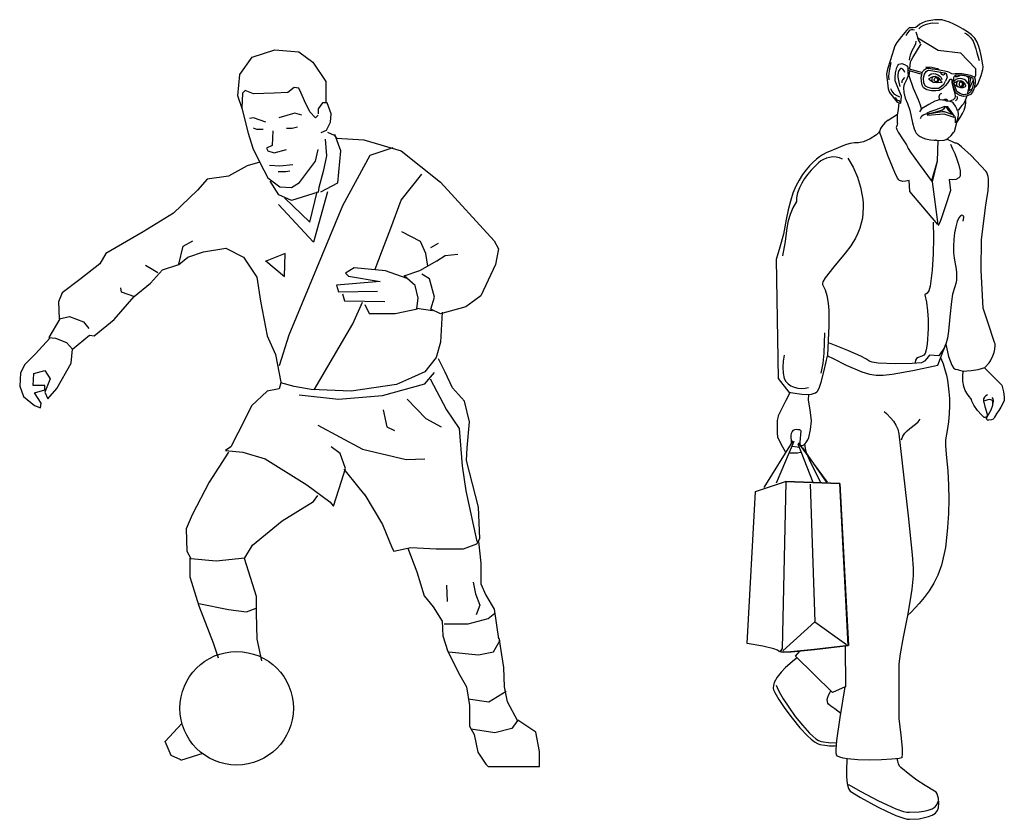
# Model space of a CAD drawing. Header units: millimetres. Extents: x 100.4 to 113.7, y 151.6 to 169.4.
# Tile 47 of 50: x 106 to 108.2, y 167.6 to 169.4. Entities that reach past the tile are written whole.
import ezdxf

# ---------------------------------------------------------------- set-up
doc = ezdxf.new("R2010")
doc.units = ezdxf.units.MM

msp = doc.modelspace()

# ---------------------------------------------------------------- linework, layer by layer
for p, q in [((106.4715, 169.2416), (106.4988, 169.2795)), ((106.4988, 169.2795), (106.5488, 169.2961)), ((106.5488, 169.2961), (106.6019, 169.2916)), ((106.6019, 169.2916), (106.6322, 169.2689)), ((106.6322, 169.2689), (106.661, 169.2264)), ((106.4669, 169.1946), (106.4715, 169.2416)), ((107.9771, 169.2342), (107.9794, 169.2426)), ((107.9776, 169.2229), (107.9771, 169.2342)), ((108.0438, 169.2297), (108.0441, 169.2347)), ((106.5912, 169.2128), (106.5776, 169.2022)), ((106.6019, 169.2113), (106.5912, 169.2128)), ((106.6064, 169.2007), (106.6019, 169.2113)), ((106.661, 169.2264), (106.661, 169.1946)), ((107.9815, 169.2163), (107.9776, 169.2229)), ((108.0093, 169.2111), (108.017, 169.2159)), ((108.017, 169.2159), (108.0229, 169.2213)), ((108.0229, 169.2213), (108.0258, 169.2272)), ((108.0448, 169.2217), (108.0438, 169.2297)), ((108.0476, 169.2122), (108.0448, 169.2217)), ((108.0507, 169.2039), (108.0476, 169.2122)), ((106.4775, 169.1643), (106.4669, 169.1946)), ((106.4775, 169.2007), (106.476, 169.1674)), ((106.4836, 169.2068), (106.4775, 169.2007)), ((106.5018, 169.1992), (106.4836, 169.2068)), ((106.5473, 169.2007), (106.5018, 169.1992)), ((106.5776, 169.2022), (106.5473, 169.2007)), ((106.614, 169.184), (106.6064, 169.2007)), ((106.661, 169.1946), (106.661, 169.181)), ((106.476, 169.1674), (106.4897, 169.1128)), ((106.6261, 169.1598), (106.614, 169.184)), ((106.6534, 169.1795), (106.6443, 169.1658)), ((106.664, 169.1795), (106.6534, 169.1795)), ((106.6731, 169.1552), (106.664, 169.1795)), ((106.5018, 169.1462), (106.4927, 169.1446)), ((106.5291, 169.1371), (106.5018, 169.1462)), ((106.5928, 169.1568), (106.5579, 169.1462)), ((106.6079, 169.1522), (106.5928, 169.1568)), ((106.6382, 169.1462), (106.6261, 169.1598)), ((106.6443, 169.1522), (106.6382, 169.1462)), ((106.6443, 169.1658), (106.6443, 169.1552)), ((106.6716, 169.1371), (106.6731, 169.1552)), ((107.8995, 169.1414), (107.9202, 169.1544)), ((107.9198, 169.134), (107.9196, 169.1513)), ((106.5867, 169.1234), (106.5988, 169.1265)), ((106.6625, 169.1189), (106.6716, 169.1371)), ((106.4897, 169.1128), (106.5003, 169.0795)), ((106.5094, 169.1204), (106.5018, 169.1234)), ((106.523, 169.1204), (106.5094, 169.1204)), ((106.5442, 169.1174), (106.5427, 169.0856)), ((106.5746, 169.1234), (106.5867, 169.1234)), ((106.6504, 169.1143), (106.6625, 169.1189)), ((106.6648, 169.1145), (106.6795, 169.1079)), ((106.6795, 169.1079), (106.6845, 169.1014)), ((106.6943, 169.0736), (106.6812, 169.1095)), ((106.5427, 169.0856), (106.5306, 169.0795)), ((106.6595, 169.0992), (106.6625, 169.0628)), ((106.6845, 169.1014), (106.745, 169.0981)), ((106.745, 169.0981), (106.8269, 169.0736)), ((106.5003, 169.0795), (106.5154, 169.0477)), ((106.5306, 169.0795), (106.5336, 169.0734)), ((106.5336, 169.0734), (106.5473, 169.0689)), ((106.5473, 169.0689), (106.5746, 169.0765)), ((106.6382, 169.0507), (106.6443, 169.0765)), ((106.6625, 169.0628), (106.6549, 169.028)), ((106.6877, 169.0032), (106.6943, 169.0736)), ((106.7581, 169.0637), (106.6976, 168.9525)), ((106.8089, 169.0801), (106.7581, 169.0637)), ((106.8269, 169.0736), (106.9137, 169.0048)), ((106.488, 169.0408), (106.447, 169.0179)), ((106.5158, 169.049), (106.488, 169.0408)), ((106.5154, 169.0477), (106.5336, 169.0143)), ((106.5594, 169.0401), (106.5367, 169.0416)), ((106.5882, 169.0431), (106.5594, 169.0401)), ((106.6034, 169.0037), (106.6382, 169.0507)), ((106.447, 169.0179), (106.3995, 169.0114)), ((106.5564, 169.028), (106.573, 169.028)), ((106.573, 169.028), (106.5821, 169.0295)), ((106.6549, 169.028), (106.6458, 168.9931)), ((106.8269, 168.9653), (106.8728, 169.0226)), ((106.3995, 169.0114), (106.3783, 168.9868)), ((106.5336, 169.0143), (106.5594, 168.9947)), ((106.5579, 168.9765), (106.5382, 169.0068)), ((106.5594, 168.9947), (106.5852, 168.9931)), ((106.5852, 168.9931), (106.6034, 169.0037)), ((106.6501, 168.9836), (106.6877, 169.0032)), ((106.9137, 169.0048), (107.0316, 168.8756)), ((106.3783, 168.9868), (106.3259, 168.9361)), ((106.5852, 168.9644), (106.5579, 168.9765)), ((106.6443, 168.9825), (106.5852, 168.9644)), ((106.6255, 168.9165), (106.6419, 168.9836)), ((106.6648, 168.9836), (106.6337, 168.8723)), ((106.6458, 168.9931), (106.6443, 168.9825)), ((106.6337, 168.8723), (106.5567, 168.9557)), ((106.5698, 168.9705), (106.6255, 168.9165)), ((106.6976, 168.9525), (106.5797, 168.6678)), ((106.804, 168.9032), (106.8269, 168.9653)), ((106.3259, 168.9361), (106.2587, 168.8952)), ((106.2587, 168.8952), (106.1768, 168.8478)), ((106.786, 168.8557), (106.804, 168.9032)), ((106.8695, 168.8739), (106.8285, 168.8952)), ((106.3373, 168.8245), (106.3471, 168.8638)), ((106.3471, 168.8638), (106.3684, 168.8752)), ((106.8809, 168.8478), (106.8695, 168.8739)), ((106.8924, 168.8609), (106.9088, 168.8707)), ((107.0316, 168.8756), (107.0414, 168.8576)), ((106.1768, 168.8478), (106.1637, 168.8249)), ((106.357, 168.8396), (106.3913, 168.851)), ((106.3913, 168.851), (106.4405, 168.8592)), ((106.4405, 168.8592), (106.4798, 168.8396)), ((106.5715, 168.8478), (106.5273, 168.8298)), ((106.5698, 168.797), (106.5715, 168.8478)), ((106.7696, 168.8132), (106.786, 168.8557)), ((106.8859, 168.8199), (106.8809, 168.8478)), ((106.9055, 168.8314), (106.9235, 168.8429)), ((106.9235, 168.8429), (106.9514, 168.8461)), ((107.0414, 168.8576), (107.0349, 168.8232)), ((106.1637, 168.8249), (106.1195, 168.7905)), ((106.2799, 168.8114), (106.2636, 168.8213)), ((106.3013, 168.8118), (106.3373, 168.8232)), ((106.3373, 168.8232), (106.357, 168.8396)), ((106.4798, 168.8396), (106.5092, 168.7954)), ((106.5289, 168.8314), (106.5698, 168.797)), ((106.8678, 168.8101), (106.9055, 168.8314)), ((107.0349, 168.8232), (107.0021, 168.7545)), ((106.2751, 168.7823), (106.3013, 168.8118)), ((106.2914, 168.8049), (106.2799, 168.8114)), ((106.7237, 168.8158), (106.7041, 168.8043)), ((106.7041, 168.8043), (106.7106, 168.7978)), ((106.7925, 168.8092), (106.7237, 168.8158)), ((106.84, 168.7928), (106.7925, 168.8092)), ((106.8335, 168.7987), (106.8678, 168.8101)), ((106.858, 168.7774), (106.8335, 168.7987)), ((106.8891, 168.7921), (106.8728, 168.8019)), ((106.1195, 168.7905), (106.0802, 168.761)), ((106.2391, 168.7529), (106.2751, 168.7823)), ((106.5092, 168.7954), (106.5174, 168.743)), ((106.781, 168.7863), (106.6844, 168.7781)), ((106.6844, 168.7781), (106.6893, 168.7634)), ((106.7106, 168.7978), (106.781, 168.7863)), ((106.8646, 168.7496), (106.858, 168.7774)), ((106.9006, 168.7512), (106.8891, 168.7921)), ((106.0802, 168.761), (106.072, 168.7414)), ((106.2112, 168.7624), (106.2095, 168.7722)), ((106.2406, 168.7525), (106.2112, 168.7624)), ((106.6893, 168.7634), (106.7745, 168.765)), ((106.6975, 168.7585), (106.7024, 168.7438)), ((106.072, 168.7414), (106.0737, 168.7038)), ((106.1949, 168.7021), (106.2391, 168.7529)), ((106.5174, 168.743), (106.5322, 168.6661)), ((106.7024, 168.7438), (106.7909, 168.7421)), ((106.7205, 168.693), (106.7417, 168.7405)), ((106.7467, 168.7356), (106.7565, 168.7159)), ((106.8613, 168.7267), (106.8646, 168.7496)), ((106.8924, 168.725), (106.9006, 168.7512)), ((107.0021, 168.7545), (106.9694, 168.73)), ((106.7565, 168.7159), (106.8138, 168.7159)), ((106.8138, 168.7159), (106.8629, 168.7258)), ((106.8957, 168.7218), (106.8613, 168.7267)), ((106.9137, 168.7152), (106.8924, 168.725)), ((106.9169, 168.7182), (106.9136, 168.6527)), ((106.9694, 168.73), (106.9137, 168.7152)), ((106.0753, 168.7038), (106.0508, 168.6629)), ((106.0737, 168.7038), (106.0966, 168.7087)), ((106.0966, 168.7087), (106.1277, 168.6972)), ((106.1277, 168.6972), (106.1392, 168.6825)), ((106.1506, 168.6661), (106.1949, 168.7021)), ((106.6353, 168.5474), (106.7205, 168.693)), ((106.054, 168.662), (106.0213, 168.626)), ((106.0508, 168.6629), (106.0655, 168.6612)), ((106.0655, 168.6612), (106.0901, 168.6514)), ((106.0901, 168.6514), (106.1032, 168.6367)), ((106.1032, 168.6367), (106.1408, 168.6678)), ((106.1408, 168.6678), (106.1506, 168.6661)), ((106.5322, 168.6661), (106.5502, 168.6252)), ((106.5797, 168.6678), (106.5584, 168.6007)), ((106.9136, 168.6527), (106.9038, 168.6184)), ((106.0213, 168.626), (105.9983, 168.6031)), ((106.0999, 168.6063), (106.1031, 168.6374)), ((106.5502, 168.6252), (106.5616, 168.5647)), ((106.0688, 168.5507), (106.0999, 168.6063)), ((106.9038, 168.6184), (106.8793, 168.5873)), ((106.9235, 168.5867), (106.9088, 168.6161)), ((105.9885, 168.5851), (105.9869, 168.5556)), ((105.9983, 168.6031), (105.9885, 168.5851)), ((106.0164, 168.5572), (106.018, 168.5834)), ((106.018, 168.5834), (106.0426, 168.59)), ((106.0426, 168.59), (106.054, 168.572)), ((106.8793, 168.5873), (106.8498, 168.5742)), ((106.8793, 168.5611), (106.9005, 168.5856)), ((106.9399, 168.5523), (106.9235, 168.5867)), ((106.054, 168.572), (106.0426, 168.5425)), ((106.5616, 168.5627), (106.5583, 168.5497)), ((106.5911, 168.5546), (106.5616, 168.5627)), ((106.7859, 168.5349), (106.8793, 168.5611)), ((106.8498, 168.5742), (106.817, 168.5595)), ((106.8908, 168.572), (106.9268, 168.5032)), ((105.9869, 168.5556), (105.9951, 168.5327)), ((106.0426, 168.5572), (106.0164, 168.5572)), ((106.0196, 168.5409), (106.0426, 168.5474)), ((106.0344, 168.518), (106.0196, 168.5409)), ((106.0426, 168.5474), (106.0426, 168.5572)), ((106.0426, 168.5425), (106.0491, 168.5278)), ((106.0491, 168.5278), (106.0688, 168.5507)), ((106.5321, 168.5447), (106.4977, 168.512)), ((106.5583, 168.5497), (106.5321, 168.5447)), ((106.6287, 168.548), (106.5911, 168.5546)), ((106.7171, 168.5447), (106.6287, 168.548)), ((106.817, 168.5595), (106.7171, 168.5447)), ((106.9661, 168.5229), (106.9399, 168.5523)), ((105.9951, 168.5327), (106.0196, 168.5131)), ((106.0327, 168.5082), (106.0344, 168.518)), ((106.6025, 168.5366), (106.6893, 168.5267)), ((106.6893, 168.5267), (106.7859, 168.5349)), ((106.84, 168.5267), (106.8809, 168.4842)), ((106.9775, 168.4771), (106.9661, 168.5229)), ((106.0196, 168.5131), (106.0327, 168.5082)), ((106.4977, 168.512), (106.483, 168.4826)), ((106.7876, 168.5038), (106.7957, 168.4662)), ((106.9268, 168.5032), (106.9546, 168.4623)), ((106.483, 168.4826), (106.4519, 168.422)), ((106.8809, 168.4842), (106.9153, 168.4662)), ((106.9726, 168.4198), (106.9775, 168.4771)), ((106.6435, 168.4695), (106.7417, 168.4171)), ((106.7957, 168.4662), (106.8121, 168.458)), ((106.9546, 168.4623), (106.9612, 168.3805)), ((106.447, 168.41), (106.4044, 168.3445)), ((106.4519, 168.422), (106.4404, 168.4138)), ((106.4404, 168.4138), (106.4781, 168.4106)), ((106.4781, 168.4106), (106.5272, 168.3958)), ((106.6926, 168.4073), (106.6729, 168.422)), ((106.7417, 168.4171), (106.8383, 168.3942)), ((106.971, 168.392), (106.9726, 168.4198)), ((106.5272, 168.3958), (106.6189, 168.3386)), ((106.704, 168.3746), (106.6926, 168.4073)), ((106.8383, 168.3942), (106.8793, 168.3958)), ((106.9972, 168.2889), (106.971, 168.392)), ((106.6959, 168.3468), (106.704, 168.3746)), ((106.7008, 168.3729), (106.7335, 168.332)), ((106.9612, 168.3805), (106.9693, 168.3249)), ((106.4044, 168.3445), (106.3668, 168.2725)), ((106.6778, 168.2911), (106.6959, 168.3468)), ((106.6189, 168.3386), (106.6697, 168.301)), ((106.7335, 168.332), (106.7466, 168.3157)), ((106.9693, 168.3249), (106.9939, 168.2136)), ((106.5649, 168.2595), (106.6337, 168.302)), ((106.6337, 168.302), (106.6435, 168.3151)), ((106.6697, 168.301), (106.6778, 168.2911)), ((106.7467, 168.3167), (106.786, 168.2513)), ((107.0005, 168.2202), (106.9972, 168.2889)), ((106.3668, 168.2725), (106.3537, 168.2415)), ((106.4994, 168.2055), (106.5649, 168.2595)), ((106.3537, 168.2415), (106.3553, 168.1924)), ((106.786, 168.2513), (106.8072, 168.1989)), ((106.9939, 168.2087), (107.0005, 168.2202)), ((106.9972, 168.2136), (107.0021, 168.1662)), ((106.3553, 168.1924), (106.3635, 168.176)), ((106.483, 168.1776), (106.4994, 168.2055)), ((106.8072, 168.1989), (106.8105, 168.1924)), ((106.8105, 168.1924), (106.8482, 168.2006)), ((106.8416, 168.1989), (106.8613, 168.1466)), ((106.8482, 168.2006), (106.9039, 168.1973)), ((106.9039, 168.1973), (106.9644, 168.1973)), ((106.9644, 168.1973), (106.9939, 168.2087)), ((106.3619, 168.1768), (106.3619, 168.1359)), ((106.3635, 168.176), (106.4192, 168.1711)), ((106.4192, 168.1711), (106.483, 168.1776)), ((106.4814, 168.1768), (106.5076, 168.0933)), ((107.0021, 168.1662), (107.0021, 168.1204)), ((106.3619, 168.1359), (106.3815, 168.0721)), ((106.8613, 168.1466), (106.8777, 168.0942)), ((106.9268, 168.1179), (106.9284, 168.0819)), ((106.9857, 168.1244), (106.9906, 168.0982)), ((107.0021, 168.1204), (107.0136, 168.0958)), ((106.5076, 168.0933), (106.5076, 168.0557)), ((106.8777, 168.0942), (106.8973, 168.0697)), ((106.9906, 168.0982), (107.0005, 168.0737)), ((107.0136, 168.0958), (107.0316, 168.0647)), ((106.3815, 168.077), (106.447, 168.0639)), ((106.3815, 168.0721), (106.4126, 167.9903)), ((106.447, 168.0639), (106.4863, 168.059)), ((106.4863, 168.059), (106.5076, 168.0672)), ((106.8973, 168.0697), (106.917, 168.0386)), ((107.0005, 168.0737), (106.9923, 168.0524)), ((107.0316, 168.0647), (107.0414, 167.9993)), ((106.5076, 168.0557), (106.5092, 167.9984)), ((106.9743, 168.0328), (107.0185, 168.0442)), ((107.0185, 168.0442), (107.0332, 168.0557)), ((106.917, 168.0386), (106.9186, 168.0058)), ((106.9219, 168.0328), (106.9743, 168.0328)), ((106.5092, 167.9984), (106.5191, 167.951)), ((106.9186, 168.0058), (106.93, 167.9715)), ((107.0299, 167.9706), (107.0447, 167.9968)), ((107.0529, 167.9363), (107.043, 168.0017)), ((106.4126, 167.9903), (106.4241, 167.9575)), ((106.9284, 167.9755), (106.953, 167.9248)), ((106.9317, 167.9706), (106.9972, 167.9641)), ((106.9972, 167.9641), (107.0299, 167.9706)), ((107.0545, 167.8937), (107.0529, 167.9363)), ((106.953, 167.9248), (106.971, 167.8937)), ((106.971, 167.8937), (106.9775, 167.8528)), ((107.0611, 167.861), (107.0545, 167.8937)), ((106.9743, 167.8675), (107.0201, 167.861)), ((107.0201, 167.861), (107.0578, 167.8839)), ((106.9775, 167.8528), (106.9775, 167.807)), ((107.084, 167.8185), (107.0611, 167.861)), ((106.3073, 167.7731), (106.3436, 167.8132)), ((106.9775, 167.807), (106.9874, 167.789)), ((107.0709, 167.8021), (107.0332, 167.7923)), ((107.084, 167.8201), (107.0709, 167.8021)), ((107.1233, 167.7939), (107.084, 167.8201)), ((107.0332, 167.7923), (106.9808, 167.8005)), ((106.9874, 167.789), (106.9956, 167.7497)), ((107.1315, 167.7514), (107.1233, 167.7939)), ((106.3206, 167.7425), (106.3073, 167.7731)), ((106.3417, 167.733), (106.3206, 167.7425)), ((106.3418, 167.7322), (106.3909, 167.7478)), ((106.9956, 167.7497), (107.0136, 167.7236)), ((107.1315, 167.7186), (107.1315, 167.7514)), ((107.0136, 167.7236), (107.0185, 167.7186)), ((107.0185, 167.7186), (107.1315, 167.7186))]:
    msp.add_line(p, q)
at = {"linetype": 'Continuous'}
for points in [[(108.089, 169.2133), (108.0929, 169.2161), (108.0971, 169.2205), (108.1045, 169.2398), (108.1079, 169.2529), (108.1085, 169.2586), (108.1077, 169.2631), (108.1054, 169.2752), (108.1041, 169.2837), (108.102, 169.2931), (108.0993, 169.303), (108.0952, 169.3126), (108.09, 169.3214), (108.0829, 169.329), (108.0744, 169.3355), (108.0646, 169.3417), (108.0544, 169.3475), (108.044, 169.3525), (108.0341, 169.3567), (108.0251, 169.3598), (108.0178, 169.3617), (108.0126, 169.3623), (108.0021, 169.3617), (107.9887, 169.36), (107.9817, 169.3583), (107.975, 169.3557), (107.969, 169.3521), (107.9636, 169.3473), (107.9599, 169.3453), (107.9547, 169.3444), (107.9457, 169.3442), (107.9395, 169.3384), (107.9287, 169.3255), (107.9185, 169.3122), (107.9139, 169.3049), (107.9043, 169.2741), (107.8981, 169.2532), (107.8962, 169.2459), (107.8958, 169.2425), (107.8968, 169.2359), (107.8977, 169.2234), (107.8991, 169.2103), (107.902, 169.2018), (107.9195, 169.1806), (107.9243, 169.1793), (107.9276, 169.1789), (107.9287, 169.1937), (107.9218, 169.2091), (107.9145, 169.2274), (107.9147, 169.234), (107.9158, 169.2453), (107.917, 169.2515), (107.9187, 169.2571), (107.9206, 169.2615), (107.9231, 169.2642), (107.9262, 169.2654), (107.9295, 169.2656), (107.9357, 169.264), (107.9405, 169.2611), (107.9424, 169.2581), (107.9424, 169.245), (107.9437, 169.2397)], [(107.9671, 169.3425), (107.9715, 169.3463), (107.9765, 169.3494), (107.9815, 169.3517), (107.9869, 169.3534), (107.9925, 169.3546), (107.9981, 169.3552), (108.0099, 169.355)], [(107.9571, 169.3392), (107.9538, 169.3401), (107.9507, 169.3401), (107.948, 169.3394), (107.9455, 169.338), (107.9416, 169.3336), (107.9386, 169.3278)], [(107.9603, 169.3355), (107.9625, 169.3292), (107.9638, 169.3226), (107.9659, 169.3162), (107.9696, 169.3105)], [(107.9644, 169.3222), (108.0097, 169.2949), (108.0584, 169.2893), (108.0914, 169.255), (108.0919, 169.2394), (108.0894, 169.2342)], [(108.0677, 169.3336), (108.0721, 169.3313), (108.0757, 169.3286), (108.0817, 169.3222), (108.0863, 169.3149), (108.0898, 169.3068), (108.0925, 169.2983), (108.0948, 169.2897), (108.0994, 169.2723)], [(107.9603, 169.3147), (107.9598, 169.3089), (107.9574, 169.3037), (107.9515, 169.2939), (107.9476, 169.2839), (107.9461, 169.2781), (107.9455, 169.2735)], [(107.9472, 169.2538), (107.9488, 169.2692), (107.9501, 169.2727), (107.9538, 169.2794), (107.9719, 169.3091)], [(107.9472, 169.2538), (107.9488, 169.2692), (107.9501, 169.2727), (107.9538, 169.2794), (107.9719, 169.3091)], [(107.9056, 169.2681), (107.9016, 169.2494), (107.9002, 169.2382), (107.9006, 169.2299)], [(107.9364, 169.2461), (107.9345, 169.25), (107.9314, 169.2531), (107.9284, 169.255), (107.9268, 169.255), (107.9257, 169.2544), (107.9228, 169.2506), (107.9212, 169.2459), (107.9206, 169.2409), (107.9208, 169.2355), (107.9228, 169.2247), (107.9251, 169.2155)], [(107.9424, 169.2551), (107.975, 169.2463)], [(107.9746, 169.2455), (107.9767, 169.2494), (107.9786, 169.2521), (107.9827, 169.255), (107.9858, 169.2558), (107.9871, 169.2556), (108.0081, 169.2525), (108.0239, 169.2496), (108.0301, 169.248), (108.0337, 169.2465), (108.0391, 169.2438), (108.0432, 169.2432), (108.0468, 169.244), (108.0613, 169.2436), (108.0744, 169.2417), (108.0809, 169.2399), (108.0867, 169.2374), (108.0883, 169.2365), (108.0892, 169.2347), (108.0906, 169.2297), (108.0908, 169.2234), (108.0898, 169.2164), (108.0879, 169.2093), (108.0848, 169.203), (108.0809, 169.1979), (108.0759, 169.1951), (108.0703, 169.1937), (108.0653, 169.1933), (108.0574, 169.1952), (108.052, 169.1987), (108.0486, 169.2012), (108.0467, 169.2043), (108.0447, 169.2099), (108.0414, 169.2232), (108.0413, 169.2276), (108.0407, 169.2292), (108.0386, 169.2303), (108.0361, 169.2307), (108.0345, 169.2297), (108.0322, 169.2263), (108.0299, 169.2228), (108.0251, 169.2168), (108.0189, 169.2109), (108.0114, 169.2066), (108.0043, 169.2057), (107.9946, 169.206), (107.9848, 169.2082), (107.9773, 169.2126), (107.9744, 169.218), (107.9725, 169.2263), (107.9723, 169.2359), (107.9732, 169.2409), (107.9746, 169.2455)], [(108.0118, 169.2518), (108.0077, 169.2538), (108.0014, 169.2559), (107.9952, 169.2571), (107.9821, 169.2577), (107.9958, 169.2544), (107.9973, 169.2541)], [(107.9353, 169.2347), (107.9309, 169.2297), (107.9293, 169.227), (107.9297, 169.2232)], [(107.9437, 169.2397), (107.9405, 169.2317), (107.9357, 169.2213), (107.9341, 169.2172), (107.9334, 169.2124), (107.9339, 169.202), (107.9366, 169.1898), (107.9416, 169.1777), (107.9472, 169.1631), (107.9528, 169.1353), (107.9567, 169.1224), (107.9588, 169.117), (107.9613, 169.1126), (107.9652, 169.1083), (107.97, 169.1051), (107.9756, 169.1024), (107.9813, 169.1004), (107.9925, 169.0979), (108.0004, 169.0968), (108.0033, 169.0974), (108.0045, 169.0979), (108.0058, 169.0979)], [(107.9424, 169.251), (107.9737, 169.2426)], [(107.9456, 169.2389), (107.9468, 169.2499)], [(107.9456, 169.2389), (107.9468, 169.2499)], [(108.0052, 169.0974), (108.012, 169.0964), (108.0228, 169.0974), (108.027, 169.0985), (108.031, 169.1008), (108.0382, 169.1074), (108.0432, 169.1137), (108.0451, 169.1164), (108.0505, 169.1363), (108.0576, 169.1471), (108.0632, 169.1561), (108.0671, 169.1635), (108.0698, 169.1737), (108.0705, 169.18), (108.07, 169.1854), (108.0694, 169.1848), (108.0678, 169.1812), (108.0657, 169.1777), (108.0617, 169.1731), (108.054, 169.164), (108.0519, 169.1615), (108.0505, 169.1662), (108.0478, 169.1717), (108.0443, 169.1771), (108.0422, 169.1793), (108.0401, 169.1806), (108.0357, 169.1823), (108.0316, 169.1829), (108.0276, 169.1829), (108.0247, 169.1843), (108.0197, 169.1852), (108.0106, 169.1856), (108.007, 169.1848), (108.0018, 169.1827), (107.989, 169.1758), (107.9725, 169.1658), (107.9704, 169.1739), (107.9665, 169.1856), (107.9553, 169.2112), (107.9456, 169.2389)], [(107.9794, 169.2426), (107.9827, 169.248), (107.9858, 169.2506), (107.9883, 169.2511), (107.9892, 169.2509), (108.0064, 169.2484), (108.0193, 169.2461), (108.0243, 169.245), (108.0274, 169.2436), (108.0295, 169.2357), (108.0258, 169.2272)], [(107.9885, 169.2384), (107.991, 169.2413), (107.9944, 169.243), (107.9989, 169.2436), (108.0037, 169.2428), (108.0085, 169.2413), (108.0126, 169.2386), (108.016, 169.2351), (108.0179, 169.2307)], [(108.0151, 169.2243), (108.0062, 169.223), (107.9991, 169.224), (107.9937, 169.2267), (107.99, 169.2303), (107.9894, 169.2324), (107.99, 169.2332), (107.995, 169.2361), (107.9993, 169.2376), (108.0029, 169.2378), (108.006, 169.2369), (108.0087, 169.2355), (108.0108, 169.2334), (108.0145, 169.2288), (108.0168, 169.2259), (108.0172, 169.2243), (108.0151, 169.2243)], [(107.9976, 169.237), (107.9962, 169.2353), (107.9954, 169.2324), (107.9958, 169.2286), (107.9971, 169.225)], [(108.0066, 169.2265), (108.0037, 169.2255), (108.0012, 169.227), (108.0004, 169.2288), (108.0004, 169.2309), (108.0018, 169.2336), (108.0033, 169.2347), (108.005, 169.2347), (108.007, 169.2338), (108.0081, 169.2315), (108.0081, 169.2293), (108.0066, 169.2265)], [(108.0068, 169.2231), (108.0089, 169.2255), (108.0106, 169.2292), (108.0108, 169.2326), (108.0106, 169.2336)], [(108.0131, 169.2472), (108.0145, 169.2453), (108.0168, 169.2426), (108.0201, 169.2411), (108.0214, 169.2409), (108.0243, 169.2423)], [(108.0243, 169.2423), (108.0245, 169.2434), (108.0235, 169.245), (108.0232, 169.2452)], [(108.0441, 169.2347), (108.0453, 169.2378), (108.0468, 169.2396), (108.0492, 169.2407), (108.0615, 169.2403), (108.0727, 169.2386), (108.0784, 169.2372), (108.0835, 169.2351), (108.0858, 169.2326), (108.0869, 169.2284), (108.0871, 169.2228), (108.0861, 169.2168), (108.0844, 169.2109), (108.0819, 169.2053), (108.0784, 169.201), (108.0742, 169.1985), (108.0694, 169.1974), (108.0651, 169.1972), (108.0584, 169.1989), (108.0507, 169.2039)], [(108.074, 169.2215), (108.074, 169.2234), (108.0732, 169.2251), (108.0707, 169.2282), (108.0671, 169.2307), (108.0625, 169.232), (108.0576, 169.2326), (108.0526, 169.232), (108.0482, 169.2303), (108.0445, 169.227)], [(108.0738, 169.2383), (108.0757, 169.2372), (108.0771, 169.2355), (108.0786, 169.2328), (108.0717, 169.2378), (108.0677, 169.2396), (108.0619, 169.2401), (108.0582, 169.2394), (108.0547, 169.2378), (108.0515, 169.2367), (108.0476, 169.2367), (108.0465, 169.2371), (108.0457, 169.2382)], [(108.0815, 169.236), (108.075, 169.2051), (108.0841, 169.2101)], [(108.0815, 169.236), (108.075, 169.2051), (108.0841, 169.2101)], [(108.0813, 169.236), (108.0767, 169.2137), (108.0767, 169.2164), (108.0765, 169.223), (108.0769, 169.2295), (108.0769, 169.2328), (108.0763, 169.2359), (108.0753, 169.238)], [(107.9047, 169.2112), (107.9074, 169.2047), (107.9122, 169.1993), (107.9183, 169.1954), (107.9243, 169.1927)], [(108.0093, 169.2111), (107.9956, 169.2109), (107.9875, 169.2128), (107.9815, 169.2163)], [(108.0394, 169.2298), (108.0397, 169.2243), (108.0416, 169.2145), (108.0463, 169.1999), (108.0472, 169.1943), (108.0463, 169.1898), (108.0426, 169.1862), (108.0353, 169.1831)], [(108.0454, 169.2197), (108.0519, 169.2153), (108.0586, 169.2132), (108.0646, 169.2132), (108.0696, 169.2149), (108.0707, 169.2166), (108.0707, 169.2176), (108.0677, 169.2224), (108.0644, 169.2255), (108.0613, 169.2272), (108.058, 169.2278), (108.052, 169.2268), (108.0468, 169.2241), (108.0447, 169.2231)], [(108.0454, 169.2197), (108.0519, 169.2153), (108.0586, 169.2132), (108.0646, 169.2132), (108.0696, 169.2149), (108.0707, 169.2166), (108.0707, 169.2176), (108.0677, 169.2224), (108.0644, 169.2255), (108.0613, 169.2272), (108.058, 169.2278), (108.052, 169.2268), (108.0468, 169.2241), (108.0447, 169.2231)], [(108.0511, 169.2159), (108.0503, 169.2193), (108.0507, 169.2234), (108.0522, 169.2267), (108.0525, 169.2269)], [(108.0511, 169.2159), (108.0503, 169.2193), (108.0507, 169.2234), (108.0522, 169.2267), (108.0525, 169.2269)], [(108.0539, 169.2147), (108.0511, 169.2159)], [(108.0548, 169.2273), (108.0588, 169.2274), (108.0621, 169.2267), (108.0644, 169.2255)], [(108.0559, 169.2182), (108.058, 169.2161), (108.0607, 169.2161), (108.0621, 169.2174), (108.063, 169.2193), (108.063, 169.2224), (108.0607, 169.2249), (108.0584, 169.2245), (108.0565, 169.223), (108.0555, 169.2215), (108.0559, 169.2182)], [(108.0589, 169.2132), (108.0578, 169.2134)], [(108.0651, 169.2248), (108.0651, 169.2191), (108.0634, 169.2155), (108.0603, 169.2132)], [(108.0868, 169.2289), (108.0746, 169.2039), (108.0733, 169.1983)], [(107.9149, 169.1908), (107.9168, 169.1873), (107.9199, 169.1854), (107.9231, 169.1843), (107.9264, 169.1825)], [(108.0168, 169.2001), (108.0141, 169.1983), (108.0122, 169.1966), (108.011, 169.1927), (108.012, 169.1891), (108.0135, 169.1858)], [(108.0507, 169.1941), (108.0515, 169.1912), (108.0513, 169.1881), (108.0499, 169.1854), (108.0474, 169.1837)], [(108.0724, 169.1942), (108.0719, 169.1922), (108.068, 169.182), (108.0651, 169.1773), (108.0617, 169.1733), (108.0571, 169.1677)], [(107.9196, 169.1513), (107.922, 169.1652), (107.9233, 169.1795)], [(107.922, 169.1652), (107.9233, 169.1795)], [(108.0243, 169.1712), (108.0047, 169.1642), (107.991, 169.1592), (107.9848, 169.1563), (107.986, 169.1525), (108.0216, 169.1548), (108.044, 169.148), (108.0457, 169.15), (108.0308, 169.1706), (108.0243, 169.1712)], [(108.0255, 169.1584), (108.0251, 169.159), (108.0235, 169.1594), (108.0183, 169.1596), (108.0002, 169.1563), (107.9867, 169.1546), (107.9887, 169.1557), (107.9925, 169.1567), (108.0045, 169.1592), (108.0174, 169.1635), (108.0226, 169.1667), (108.026, 169.1712), (108.0316, 169.1633), (108.0386, 169.1559), (108.044, 169.1519), (108.0297, 169.1575), (108.0258, 169.1584)], [(108.0201, 169.1852), (108.0241, 169.1872), (108.0262, 169.1877), (108.0282, 169.1873), (108.0291, 169.1862), (108.0295, 169.1854), (108.0293, 169.1843), (108.0293, 169.1852)], [(107.9727, 169.1658), (107.9682, 169.1598)], [(107.9871, 169.1546), (107.9844, 169.1548), (107.9817, 169.1544), (107.9763, 169.1521), (107.9721, 169.1482), (107.9696, 169.1438)], [(108.0457, 169.1498), (108.0467, 169.1463), (108.0468, 169.1428), (108.0468, 169.1355)], [(108.0526, 169.1606), (108.0534, 169.154), (108.0528, 169.1473), (108.0494, 169.1344)], [(107.8995, 169.1414), (107.8921, 169.1355), (107.8852, 169.1274), (107.8827, 169.1228), (107.8808, 169.1178), (107.8783, 169.1136), (107.8736, 169.1091), (107.86, 169.1003), (107.8453, 169.0937), (107.8343, 169.0912), (107.8249, 169.0912), (107.816, 169.0899), (107.8074, 169.0875), (107.7993, 169.0845), (107.784, 169.0779), (107.7704, 169.0725), (107.7646, 169.0702), (107.7544, 169.0648), (107.7482, 169.0606), (107.7413, 169.0552), (107.7339, 169.0488), (107.7262, 169.0409), (107.7185, 169.0319), (107.7108, 169.0213), (107.7035, 169.0093), (107.6964, 168.9956), (107.6898, 168.9802), (107.684, 168.9629), (107.679, 168.9438), (107.675, 168.9226), (107.6686, 168.8899), (107.6611, 168.8615), (107.6524, 168.8342), (107.6569, 168.5727), (107.6806, 168.5426), (107.6892, 168.5409), (107.7091, 168.538), (107.7203, 168.5376), (107.7307, 168.5382), (107.7391, 168.5407), (107.7422, 168.5428), (107.7443, 168.5453), (107.748, 168.5534), (107.7517, 168.5642), (107.7586, 168.59), (107.7659, 168.6226), (107.7779, 168.6162), (107.8066, 168.602), (107.8416, 168.5873), (107.8584, 168.5821), (107.8727, 168.5796), (107.8883, 168.58), (107.9081, 168.5821), (107.9534, 168.59), (108.0085, 168.6022), (108.0266, 168.6477), (108.0326, 168.6209), (108.0393, 168.6022), (108.0432, 168.5958), (108.0472, 168.5933), (108.0517, 168.5924), (108.0567, 168.5906), (108.0653, 168.5885)], [(107.9198, 169.134), (107.9191, 169.1309), (107.9168, 169.1253), (107.9181, 169.1209), (107.9212, 169.1147), (107.9309, 169.0997), (107.9399, 169.0866), (107.9422, 169.0827), (107.9424, 169.082), (107.942, 169.0818), (107.9432, 169.0791), (107.9486, 169.0706), (107.9673, 169.0442), (107.996, 169.0053), (108.0087, 168.9114), (107.9754, 168.9504), (107.947, 168.9843), (107.9459, 169.008), (107.9386, 169.0066), (107.9316, 169.0064), (107.9245, 169.008), (107.9226, 169.0099), (107.9201, 169.0137), (107.9137, 169.0263), (107.8989, 169.0631), (107.88, 169.1163)], [(108.0088, 169.0969), (108.0072, 169.0507), (107.9945, 169.0073)], [(108.0088, 169.0969), (108.0072, 169.0507), (107.996, 169.0053)], [(108.0368, 169.0885), (108.0414, 169.0783), (108.0461, 169.0675), (108.0507, 169.055), (108.0549, 169.0419), (108.0576, 169.0299), (108.058, 169.0247), (108.0578, 169.0201), (108.0569, 169.0164), (108.0547, 169.0139), (108.0482, 169.0109), (108.0413, 169.0099), (108.0335, 169.0103), (108.0364, 168.9866), (108.0249, 168.9507), (108.016, 168.9243), (108.0122, 168.9145), (108.0093, 168.9089)], [(108.063, 168.5887), (108.0819, 168.5899), (108.0975, 168.5925), (108.1122, 168.5964), (108.1216, 168.6068), (108.1245, 168.6112), (108.1301, 168.6226), (108.1328, 168.6297), (108.1345, 168.6374), (108.1351, 168.645), (108.1347, 168.6486), (108.1336, 168.6521), (108.1185, 168.6966), (108.1085, 168.7272), (108.1041, 168.811), (108.1052, 168.8783), (108.1141, 168.954), (108.116, 168.9636), (108.1193, 168.986), (108.1203, 168.9989), (108.1201, 169.0112), (108.1195, 169.0168), (108.1183, 169.0216), (108.1168, 169.0259), (108.1145, 169.029), (108.0821, 169.0631), (108.0609, 169.0827), (108.0526, 169.0887), (108.0495, 169.0902), (108.0472, 169.0906), (108.0285, 169.0994)], [(107.7985, 169.055), (107.7921, 169.0582), (107.785, 169.0598), (107.7777, 169.0602), (107.7704, 169.0592), (107.7634, 169.0573), (107.7569, 169.0546), (107.7509, 169.0513), (107.7461, 169.0475), (107.7301, 169.0313), (107.7226, 169.0222), (107.7154, 169.0126), (107.7091, 169.0026), (107.7039, 168.9922), (107.6998, 168.9814), (107.6973, 168.9702), (107.6977, 168.9688), (107.6973, 168.9661), (107.6973, 168.9619), (107.6892, 168.948), (107.6833, 168.9338), (107.6792, 168.9193), (107.6765, 168.9045), (107.6727, 168.874), (107.6665, 168.8424)], [(107.8104, 169.0577), (107.8222, 169.0374), (107.8316, 169.0159), (107.8388, 168.9937), (107.8432, 168.971), (107.8443, 168.9596), (107.8445, 168.9482), (107.8426, 168.9253), (107.837, 168.9031), (107.8328, 168.8922), (107.8274, 168.8814), (107.817, 168.8648), (107.8048, 168.8482), (107.78, 168.818), (107.7607, 168.7939), (107.7557, 168.7852), (107.7549, 168.7821), (107.7551, 168.7794), (107.7603, 168.7679), (107.764, 168.755), (107.7669, 168.7386), (107.7684, 168.722), (107.7686, 168.6889), (107.7671, 168.6559), (107.7661, 168.6228)], [(108.0648, 168.9186), (108.0655, 168.9224), (108.0657, 168.9276), (108.0653, 168.9299), (108.064, 168.9315), (108.0619, 168.9319), (108.0586, 168.9307), (108.0549, 168.9265), (108.0513, 168.918), (108.0482, 168.9066), (108.0455, 168.8929), (108.0438, 168.8783), (108.043, 168.8635), (108.0434, 168.8494), (108.0449, 168.8371), (108.048, 168.8213), (108.0494, 168.8132), (108.0499, 168.8051), (108.0495, 168.7893), (108.0484, 168.7818), (108.0461, 168.7741), (108.0414, 168.7583), (108.0386, 168.7419), (108.0353, 168.7085), (108.0326, 168.6764), (108.0303, 168.6615), (108.0266, 168.6477)], [(107.9987, 168.9166), (107.9991, 168.8818), (107.9983, 168.8467), (107.9962, 168.8112), (107.9916, 168.7754), (107.9889, 168.7652), (107.9856, 168.7602), (107.98, 168.7569), (107.9838, 168.7405), (107.9862, 168.7218), (107.9873, 168.702), (107.9873, 168.6821), (107.985, 168.6477), (107.9831, 168.6353), (107.9808, 168.6276), (107.9779, 168.624), (107.9738, 168.6216), (107.9655, 168.6186), (107.9621, 168.6164), (107.9596, 168.613), (107.9588, 168.6074), (107.959, 168.606)], [(107.7594, 168.6729), (107.7574, 168.6284), (107.7553, 168.6062), (107.7513, 168.5843)], [(108.0237, 168.6405), (108.011, 168.6226), (107.9904, 168.6241), (107.9848, 168.6162), (107.9792, 168.6105), (107.9727, 168.607), (107.9521, 168.6055), (107.9147, 168.6049), (107.8775, 168.6064), (107.864, 168.6085), (107.8594, 168.6099), (107.8567, 168.6114), (107.8505, 168.6159), (107.8395, 168.6214), (107.8102, 168.6342), (107.7704, 168.65), (107.7669, 168.6494)], [(108.0237, 168.6405), (108.0255, 168.645), (108.0237, 168.6405), (108.0237, 168.6405)], [(108.0237, 168.6405), (108.0237, 168.6405), (108.0237, 168.6405)], [(107.6707, 168.6236), (107.668, 168.6105), (107.6671, 168.5972), (107.668, 168.5845), (107.6707, 168.5725), (107.6742, 168.566), (107.679, 168.5606), (107.6852, 168.5563), (107.6923, 168.5532), (107.7002, 168.5515), (107.7083, 168.5507), (107.7166, 168.5513), (107.7243, 168.553)], [(108.0144, 168.617), (108.0154, 168.6172), (108.0205, 168.6047), (108.0251, 168.5895), (108.0276, 168.5798), (108.0297, 168.5688), (108.0318, 168.5565), (108.0332, 168.543), (108.0341, 168.5284), (108.0343, 168.5124), (108.0337, 168.4954), (108.0322, 168.4771), (108.0293, 168.4581), (108.0253, 168.4378), (108.0253, 168.4253), (108.027, 168.4058), (108.031, 168.3687), (108.0324, 168.338), (108.0328, 168.3064), (108.0322, 168.275), (108.0303, 168.2442), (108.0272, 168.2147), (108.0253, 168.2006), (108.0226, 168.187), (108.0166, 168.1617), (108.0087, 168.1394), (108.0002, 168.1218), (107.99, 168.1053), (107.979, 168.0902), (107.968, 168.0771), (107.9497, 168.0581), (107.942, 168.0509), (107.9324, 168.0028), (107.9258, 167.9667), (107.9228, 167.9442), (107.9228, 167.8238), (107.9274, 167.7873), (107.9301, 167.7586), (107.9305, 167.7463), (107.9297, 167.7374), (107.9235, 167.7359), (107.9074, 167.7344), (107.8848, 167.7332), (107.8588, 167.7326), (107.8328, 167.7332), (107.8097, 167.7351), (107.8004, 167.7367), (107.7929, 167.7388), (107.7877, 167.7413), (107.7854, 167.7444), (107.785, 167.7492), (107.785, 167.7561), (107.7865, 167.7754), (107.7935, 167.8259), (107.805, 167.8939), (107.7771, 167.8814)], [(108.1118, 168.5963), (108.1495, 168.5577), (108.1532, 168.5432), (108.1551, 168.532), (108.1549, 168.5238), (108.152, 168.5174), (108.1476, 168.5095), (108.1428, 168.5018), (108.1386, 168.496), (108.1336, 168.4877), (108.132, 168.4843), (108.1303, 168.4827), (108.127, 168.4818), (108.1208, 168.4808), (108.1181, 168.481), (108.1164, 168.4821), (108.1162, 168.4844), (108.1177, 168.4883), (108.126, 168.5035), (108.1297, 168.5141), (108.1299, 168.5209), (108.1291, 168.523), (108.1276, 168.5245), (108.1258, 168.5257), (108.1235, 168.5261), (108.1187, 168.5257), (108.11, 168.5228), (108.1093, 168.5214), (108.1097, 168.5205), (108.112, 168.5112), (108.1174, 168.4941), (108.1177, 168.4924), (108.1176, 168.4908), (108.1158, 168.4879), (108.1133, 168.4864), (108.1108, 168.4866), (108.1046, 168.4922), (108.0962, 168.5024), (108.0883, 168.5137), (108.0836, 168.5228), (108.0829, 168.5259), (108.0813, 168.5284), (108.0779, 168.5326), (108.0738, 168.5378), (108.0692, 168.5461), (108.0663, 168.555), (108.064, 168.5669), (108.064, 168.5812), (108.0653, 168.5888)], [(107.6834, 168.5421), (107.674, 168.5243), (107.6571, 168.4904), (107.6561, 168.4862), (107.6553, 168.4802), (107.6547, 168.466), (107.6549, 168.4525), (107.6559, 168.444), (107.664, 168.4274), (107.6725, 168.4118), (107.6744, 168.4105), (107.6746, 168.4104)], [(107.6868, 168.4302), (107.6865, 168.432), (107.6856, 168.4461), (107.6867, 168.4519), (107.6883, 168.4554), (107.6912, 168.4586), (107.6937, 168.4602), (107.6967, 168.4606), (107.7002, 168.4604), (107.7039, 168.46), (107.7062, 168.459), (107.707, 168.4571), (107.7048, 168.4324), (107.7047, 168.4293), (107.7056, 168.4268), (107.7081, 168.4247), (107.7104, 168.4247), (107.7129, 168.4259), (107.7181, 168.4311), (107.7226, 168.4376), (107.7245, 168.4423), (107.728, 168.4602), (107.7309, 168.4791), (107.7274, 168.5033), (107.7239, 168.5251), (107.7245, 168.5379)], [(108.1179, 168.5365), (108.1143, 168.534), (108.1112, 168.5311), (108.1095, 168.5276), (108.1091, 168.5228)], [(108.1278, 168.5307), (108.1297, 168.5278), (108.1307, 168.5243), (108.1301, 168.5174)], [(107.8908, 168.4995), (107.8954, 168.4956), (107.9056, 168.4854), (107.9114, 168.4783), (107.9166, 168.47), (107.9206, 168.4609), (107.923, 168.4509), (107.9436, 168.27), (107.9521, 168.1846), (107.9544, 168.1548), (107.9547, 168.138), (107.9517, 168.1091), (107.9474, 168.0806), (107.9422, 168.0505)], [(107.9287, 168.4378), (107.9316, 168.4455), (107.9359, 168.4519), (107.9413, 168.4575), (107.9472, 168.4623), (107.9598, 168.4717), (107.9653, 168.4769), (107.97, 168.4831)], [(107.6266, 168.3324), (107.69, 168.4355)], [(107.6534, 168.343), (107.6927, 168.4344)], [(107.7661, 168.3442), (107.702, 168.4307)], [(107.6819, 168.4092), (107.6889, 168.4087), (107.6998, 168.4091), (107.7064, 168.4101), (107.7077, 168.4107)], [(107.7039, 168.4205), (107.6993, 168.4214), (107.6877, 168.4228)], [(107.7008, 168.4286), (107.7332, 168.3442)], [(107.765, 168.343), (107.7112, 168.4197)], [(107.7509, 168.3431), (107.7434, 168.3586), (107.7285, 168.3885), (107.7195, 168.4085), (107.7174, 168.4182), (107.7161, 168.4291)], [(107.6072, 168.3234), (107.6732, 168.3459), (107.7933, 168.3415), (107.8118, 167.985), (107.7364, 167.9756), (107.6842, 167.9706), (107.6667, 167.9702), (107.6617, 167.9706), (107.6596, 167.9714), (107.6559, 167.9742), (107.6476, 167.9771), (107.6233, 167.9831), (107.589, 167.9895), (107.6072, 168.3234)], [(107.6738, 168.3446), (107.6659, 167.9783), (107.6613, 167.9714), (107.6636, 167.9706), (107.6686, 167.9702), (107.686, 167.9706), (107.7374, 167.9756), (107.8116, 167.985), (107.7931, 168.3415), (107.6731, 168.3459), (107.6738, 168.3446)], [(107.6738, 168.3446), (107.6659, 167.9783), (107.6613, 167.9714), (107.6636, 167.9706), (107.6686, 167.9702), (107.686, 167.9706), (107.7374, 167.9756), (107.8116, 167.985), (107.7931, 168.3415), (107.6731, 168.3459)], [(107.7276, 168.3401), (107.7376, 168.0367), (107.6673, 167.9733)], [(107.7376, 168.0365), (107.8075, 167.9872)], [(107.8045, 167.9841), (107.8052, 167.8937)], [(107.699, 167.9573), (107.6929, 167.9529), (107.6736, 167.9365), (107.6634, 167.9261), (107.6547, 167.9147), (107.6486, 167.903), (107.6468, 167.897), (107.6463, 167.8912), (107.6472, 167.8871), (107.6497, 167.8814), (107.6588, 167.8656), (107.6719, 167.8459), (107.6879, 167.8245), (107.705, 167.8037), (107.722, 167.7858), (107.7299, 167.7785), (107.7372, 167.7727), (107.7438, 167.7687), (107.7492, 167.7665), (107.7596, 167.7652), (107.7704, 167.7642), (107.7811, 167.764), (107.7857, 167.7645)], [(107.7771, 167.8814), (107.695, 167.9611), (107.7049, 167.9726)], [(107.6526, 167.8972), (107.6547, 167.8922), (107.6592, 167.8829), (107.668, 167.8677), (107.6804, 167.8492), (107.6948, 167.8288), (107.7104, 167.8091), (107.7258, 167.792), (107.7332, 167.785), (107.7401, 167.7794), (107.7463, 167.7756), (107.7517, 167.7735), (107.7729, 167.7708), (107.7862, 167.7709)], [(107.795, 167.8349), (107.7817, 167.845), (107.7729, 167.8511), (107.768, 167.8556), (107.7665, 167.8581), (107.7655, 167.8611), (107.7653, 167.8658), (107.7665, 167.871), (107.7688, 167.8766), (107.7715, 167.8819), (107.7734, 167.885)], [(107.8085, 167.7353), (107.8075, 167.7097), (107.8079, 167.6947), (107.8093, 167.6808), (107.812, 167.67), (107.8139, 167.6663), (107.816, 167.6638), (107.8384, 167.6504), (107.8761, 167.6295), (107.8969, 167.6193), (107.9166, 167.6105), (107.9338, 167.6045), (107.9409, 167.6028), (107.9467, 167.6022), (107.9679, 167.6035), (107.9881, 167.608), (107.9966, 167.6114), (108.0033, 167.6159), (108.0079, 167.6213), (108.01, 167.6274), (108.0106, 167.6374), (108.0102, 167.6482), (108.0075, 167.6579), (108.005, 167.6617), (108.0014, 167.6644), (107.9812, 167.6769), (107.9628, 167.6885), (107.9474, 167.6999), (107.9274, 167.7159), (107.9245, 167.7193), (107.922, 167.7243), (107.9203, 167.7299), (107.919, 167.7355)], [(107.812, 167.6789), (107.8168, 167.6762), (107.8389, 167.6631), (107.8763, 167.6434), (107.8969, 167.6338), (107.9164, 167.6255), (107.9334, 167.6197), (107.9405, 167.6182), (107.9463, 167.6176), (107.9675, 167.6186), (107.9779, 167.6201), (107.9875, 167.6224), (107.9962, 167.6255), (108.0029, 167.6297), (108.0075, 167.6353), (108.0097, 167.6421)]]:
    msp.add_lwpolyline(points, dxfattribs=at)
msp.add_circle((106.4647, 167.8466), 0.1249)

doc.saveas('drawing.dxf')
